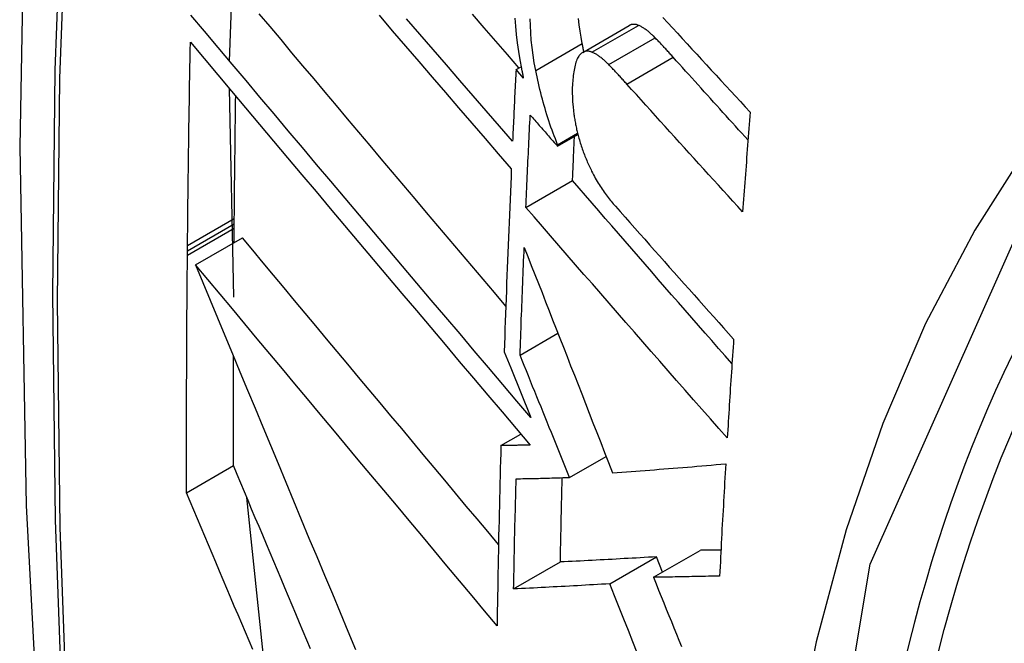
# Model space of a CAD drawing. Header units: inches. Extents: x 19 to 446, y 48 to 210.
# Tile 202 of 256: x 404.6036 to 404.7277, y 187.6009 to 187.6795. Entities that reach past the tile are written whole.
import ezdxf

# ---------------------------------------------------------------- set-up
doc = ezdxf.new("R2010")
doc.units = ezdxf.units.IN
doc.header["$MEASUREMENT"] = 0
doc.layers.add('Visible Edges(ANSI)', color=7, linetype='Continuous', lineweight=25)
doc.layers.add('Visible Tangent Edges(ANSI)', color=7, linetype='Continuous', lineweight=25)

msp = doc.modelspace()

# ---------------------------------------------------------------- linework, layer by layer
at = {"layer": 'Visible Edges(ANSI)'}
for p, q in [((404.63003, 187.67425), (404.63097, 187.70095)), ((404.67458, 187.67533), (404.68044, 187.67872)), ((404.66616, 187.67316), (404.6668, 187.67353)), ((404.66709, 187.6721), (404.66616, 187.67316)), ((404.63056, 187.64449), (404.63001, 187.67078)), ((404.67139, 187.66351), (404.67397, 187.665)), ((404.6714, 187.66369), (404.67393, 187.66515)), ((404.67139, 187.66351), (404.6714, 187.66369)), ((404.66741, 187.6558), (404.67329, 187.65919)), ((404.63062, 187.65375), (404.63063, 187.65441)), ((404.63062, 187.65319), (404.63062, 187.65375)), ((404.62575, 187.64855), (404.63165, 187.65196)), ((404.6306, 187.65136), (404.63062, 187.65319)), ((404.62473, 187.65035), (404.62473, 187.65101)), ((404.62472, 187.64978), (404.62473, 187.65035)), ((404.66667, 187.63719), (404.67144, 187.63994)), ((404.66468, 187.63761), (404.6655, 187.63557)), ((404.6655, 187.63557), (404.66804, 187.62931)), ((404.66425, 187.62578), (404.66677, 187.62724)), ((404.67292, 187.62177), (404.67753, 187.62443)), ((404.62462, 187.61985), (404.63052, 187.62326)), ((404.63452, 187.59708), (404.63221, 187.61923)), ((404.68349, 187.60919), (404.68938, 187.61258)), ((404.66586, 187.60772), (404.67176, 187.61112)), ((404.67798, 187.60837), (404.68387, 187.61177)), ((404.68464, 187.60985), (404.68387, 187.61177))]:
    msp.add_line(p, q, dxfattribs=at)
at = {"layer": 'Visible Edges(ANSI)', "flags": 128}
for points in [[(404.65761, 187.99558), (404.64476, 187.95752), (404.6337, 187.91834), (404.6244, 187.87811), (404.61684, 187.83689), (404.611, 187.79475), (404.60686, 187.75175), (404.60438, 187.70796), (404.60356, 187.66343), (404.60438, 187.61823), (404.6068, 187.57242), (404.61082, 187.52607), (404.61642, 187.47923), (404.62357, 187.43198), (404.63225, 187.38439), (404.64244, 187.33651), (404.65412, 187.28842)], [(404.66804, 187.62931), (404.66627, 187.6314), (404.66448, 187.6335), (404.66269, 187.63561), (404.6609, 187.63772), (404.6591, 187.63985), (404.65729, 187.64198), (404.65548, 187.64411), (404.65367, 187.64625), (404.65186, 187.64839), (404.65005, 187.65053), (404.64824, 187.65267), (404.64643, 187.65482), (404.64462, 187.65696), (404.64281, 187.65909), (404.64101, 187.66122), (404.63922, 187.66335), (404.63743, 187.66547), (404.63565, 187.66758), (404.63387, 187.66969), (404.63211, 187.67178), (404.63035, 187.67387), (404.62861, 187.67594), (404.62687, 187.67799), (404.62515, 187.68004)], [(404.66488, 187.64337), (404.66345, 187.64506), (404.66203, 187.64674), (404.6606, 187.64843), (404.65917, 187.65011), (404.65774, 187.6518), (404.65631, 187.65349), (404.65488, 187.65518), (404.65345, 187.65687), (404.65202, 187.65856), (404.6506, 187.66025), (404.64917, 187.66194), (404.64775, 187.66362), (404.64633, 187.6653), (404.64491, 187.66698), (404.6435, 187.66866), (404.6421, 187.67032), (404.64069, 187.67199), (404.63929, 187.67365), (404.6379, 187.6753), (404.63652, 187.67694), (404.63514, 187.67858), (404.63377, 187.68021)], [(404.64888, 187.68002), (404.65055, 187.67807), (404.65223, 187.67612), (404.6539, 187.67418), (404.65558, 187.67223), (404.65725, 187.67029), (404.65892, 187.66835), (404.66059, 187.66642), (404.66226, 187.66449), (404.66392, 187.66257), (404.66557, 187.66066)], [(404.66573, 187.66413), (404.66407, 187.66604), (404.6624, 187.66796), (404.66074, 187.66988), (404.65906, 187.67181), (404.65739, 187.67375), (404.65571, 187.67569), (404.65404, 187.67763), (404.65236, 187.67958)], [(404.66653, 187.67337), (404.66507, 187.67506), (404.66361, 187.67675), (404.66215, 187.67844), (404.66068, 187.68014)], [(404.66603, 187.67965), (404.6661, 187.67862), (404.6662, 187.67758), (404.66632, 187.67652), (404.66647, 187.67546), (404.66665, 187.67439), (404.66685, 187.67331)], [(404.66865, 187.67305), (404.66847, 187.67402), (404.66832, 187.67498), (404.6682, 187.67594), (404.66809, 187.67689), (404.66802, 187.67782), (404.66797, 187.67871), (404.66794, 187.67956)], [(404.67452, 187.67644), (404.67437, 187.67724), (404.67424, 187.67803), (404.67413, 187.67881), (404.67403, 187.67959)], [(404.68468, 187.67974), (404.68529, 187.67908), (404.6859, 187.67841), (404.68651, 187.67775), (404.68712, 187.67709), (404.68773, 187.67642), (404.68834, 187.67576), (404.68895, 187.6751), (404.68956, 187.67444), (404.69017, 187.67377), (404.69078, 187.67311), (404.6914, 187.67245), (404.69201, 187.67179), (404.69262, 187.67112), (404.69324, 187.67046), (404.69385, 187.6698), (404.69447, 187.66914), (404.69508, 187.66848), (404.6957, 187.66782)], [(404.68159, 187.67874), (404.68154, 187.67877), (404.68149, 187.67878), (404.68144, 187.6788), (404.68139, 187.67882), (404.68134, 187.67883), (404.68128, 187.67884), (404.68123, 187.67885), (404.68118, 187.67886), (404.68113, 187.67886), (404.68108, 187.67887), (404.68104, 187.67887), (404.68099, 187.67887), (404.68094, 187.67887), (404.68089, 187.67886), (404.68084, 187.67886), (404.6808, 187.67885), (404.68075, 187.67884), (404.6807, 187.67883), (404.68066, 187.67882), (404.68061, 187.6788), (404.68057, 187.67878), (404.68052, 187.67876), (404.68048, 187.67874), (404.68044, 187.67872)], [(404.68371, 187.67718), (404.68362, 187.67727), (404.68353, 187.67736), (404.68344, 187.67744), (404.68335, 187.67753), (404.68326, 187.67761), (404.68318, 187.67769), (404.68309, 187.67777), (404.683, 187.67785), (404.68291, 187.67792), (404.68282, 187.67799), (404.68273, 187.67806), (404.68264, 187.67813), (404.68256, 187.67819), (404.68247, 187.67826), (404.68238, 187.67832), (404.68229, 187.67838), (404.6822, 187.67843), (404.68212, 187.67848), (404.68203, 187.67853), (404.68194, 187.67858), (404.68185, 187.67863), (404.68177, 187.67867), (404.68168, 187.67871), (404.68159, 187.67874)], [(404.68599, 187.67473), (404.68589, 187.67483), (404.6858, 187.67494), (404.6857, 187.67504), (404.68561, 187.67515), (404.68551, 187.67525), (404.68542, 187.67536), (404.68532, 187.67546), (404.68523, 187.67556), (404.68513, 187.67567), (404.68504, 187.67577), (404.68494, 187.67587), (404.68485, 187.67597), (404.68475, 187.67608), (404.68466, 187.67618), (404.68456, 187.67628), (404.68447, 187.67638), (404.68437, 187.67648), (404.68428, 187.67658), (404.68418, 187.67668), (404.68409, 187.67678), (404.68399, 187.67688), (404.6839, 187.67698), (404.6838, 187.67708), (404.68371, 187.67718)], [(404.62473, 187.65101), (404.62474, 187.65207), (404.62475, 187.65314), (404.62476, 187.65421), (404.62478, 187.65527), (404.62479, 187.65634), (404.6248, 187.6574), (404.62481, 187.65847), (404.62483, 187.65954), (404.62484, 187.66061), (404.62485, 187.66167), (404.62487, 187.66274), (404.62488, 187.66381), (404.6249, 187.66487), (404.62491, 187.66594), (404.62493, 187.66701), (404.62494, 187.66808), (404.62496, 187.66914), (404.62498, 187.67021), (404.62499, 187.67128), (404.62501, 187.67235), (404.62503, 187.67342), (404.62505, 187.67449), (404.62507, 187.67555), (404.62509, 187.67662)], [(404.62509, 187.67662), (404.62681, 187.67458), (404.62854, 187.67252), (404.63028, 187.67045), (404.63204, 187.66836), (404.6338, 187.66627), (404.63558, 187.66416), (404.63736, 187.66205), (404.63915, 187.65992), (404.64094, 187.6578), (404.64274, 187.65566), (404.64454, 187.65352), (404.64635, 187.65138), (404.64816, 187.64924), (404.64997, 187.64709), (404.65178, 187.64495), (404.65359, 187.6428), (404.6554, 187.64066), (404.65721, 187.63853), (404.65901, 187.63639), (404.66081, 187.63427), (404.66261, 187.63215), (404.6644, 187.63004), (404.66618, 187.62794), (404.66795, 187.62585)], [(404.67473, 187.67542), (404.67472, 187.67546), (404.67471, 187.6755), (404.6747, 187.67555), (404.67469, 187.67559), (404.67468, 187.67563), (404.67467, 187.67567), (404.67466, 187.67571), (404.67465, 187.67576), (404.67465, 187.6758), (404.67464, 187.67584), (404.67463, 187.67588), (404.67462, 187.67593), (404.67461, 187.67597), (404.6746, 187.67601), (404.67459, 187.67605), (404.67458, 187.6761), (404.67458, 187.67614), (404.67457, 187.67618), (404.67456, 187.67622), (404.67455, 187.67627), (404.67454, 187.67631), (404.67453, 187.67635), (404.67453, 187.67639), (404.67452, 187.67644)], [(404.67409, 187.67488), (404.674, 187.67475), (404.67392, 187.67461), (404.67385, 187.67445), (404.67378, 187.67428), (404.67372, 187.6741), (404.67366, 187.67391), (404.67361, 187.67372), (404.67356, 187.67351), (404.67352, 187.6733), (404.67348, 187.67309), (404.67344, 187.67287), (404.67341, 187.67264), (404.67338, 187.67241), (404.67335, 187.67218), (404.67333, 187.67194), (404.67331, 187.6717), (404.67329, 187.67145), (404.67327, 187.6712), (404.67326, 187.67092), (404.67325, 187.6706), (404.67325, 187.6702), (404.67327, 187.66972), (404.6733, 187.66915), (404.67336, 187.66845)], [(404.67574, 187.67536), (404.67566, 187.67539), (404.67558, 187.67542), (404.6755, 187.67544), (404.67542, 187.67546), (404.67534, 187.67547), (404.67527, 187.67548), (404.67519, 187.67549), (404.67512, 187.67549), (404.67505, 187.67548), (404.67497, 187.67547), (404.6749, 187.67546), (404.67483, 187.67544), (404.67476, 187.67542), (404.67469, 187.67539), (404.67463, 187.67536), (404.67456, 187.67532), (404.6745, 187.67528), (404.67443, 187.67524), (404.67437, 187.67519), (404.67431, 187.67513), (404.67426, 187.67508), (404.6742, 187.67501), (404.67414, 187.67495), (404.67409, 187.67488)], [(404.67785, 187.67379), (404.67776, 187.67389), (404.67767, 187.67397), (404.67758, 187.67406), (404.6775, 187.67415), (404.67741, 187.67423), (404.67732, 187.67431), (404.67723, 187.67439), (404.67714, 187.67446), (404.67705, 187.67454), (404.67696, 187.67461), (404.67688, 187.67468), (404.67679, 187.67475), (404.6767, 187.67481), (404.67661, 187.67488), (404.67652, 187.67494), (404.67643, 187.67499), (404.67635, 187.67505), (404.67626, 187.6751), (404.67617, 187.67515), (404.67608, 187.6752), (404.676, 187.67524), (404.67591, 187.67529), (404.67582, 187.67533), (404.67574, 187.67536)], [(404.69542, 187.66429), (404.69503, 187.66472), (404.69463, 187.66516), (404.69424, 187.66559), (404.69384, 187.66603), (404.69345, 187.66646), (404.69305, 187.6669), (404.69266, 187.66733), (404.69226, 187.66777), (404.69187, 187.66821), (404.69148, 187.66864), (404.69108, 187.66908), (404.69069, 187.66951), (404.6903, 187.66995), (404.6899, 187.67038), (404.68951, 187.67082), (404.68912, 187.67125), (404.68873, 187.67169), (404.68833, 187.67212), (404.68794, 187.67256), (404.68755, 187.67299), (404.68716, 187.67343), (404.68677, 187.67386), (404.68638, 187.67429), (404.68599, 187.67473)], [(404.66616, 187.67316), (404.66614, 187.67279), (404.66612, 187.67241), (404.6661, 187.67203), (404.66609, 187.67166), (404.66607, 187.67128), (404.66605, 187.6709), (404.66603, 187.67053), (404.66601, 187.67015), (404.66599, 187.66977), (404.66598, 187.6694), (404.66596, 187.66902), (404.66594, 187.66864), (404.66592, 187.66827), (404.6659, 187.66789), (404.66589, 187.66751), (404.66587, 187.66714), (404.66585, 187.66676), (404.66583, 187.66638), (404.66582, 187.66601), (404.6658, 187.66563), (404.66578, 187.66526), (404.66576, 187.66488), (404.66575, 187.6645), (404.66573, 187.66413)], [(404.66685, 187.67331), (404.66685, 187.67326), (404.66686, 187.67321), (404.66687, 187.67316), (404.66688, 187.67311), (404.66689, 187.67306), (404.66691, 187.67301), (404.66692, 187.67296), (404.66693, 187.67291), (404.66694, 187.67286), (404.66695, 187.6728), (404.66696, 187.67275), (404.66697, 187.6727), (404.66698, 187.67265), (404.66699, 187.6726), (404.667, 187.67255), (404.66701, 187.6725), (404.66702, 187.67245), (404.66703, 187.6724), (404.66704, 187.67235), (404.66705, 187.6723), (404.66706, 187.67225), (404.66707, 187.6722), (404.66708, 187.67215), (404.66709, 187.6721)], [(404.68013, 187.67135), (404.68004, 187.67145), (404.67994, 187.67156), (404.67985, 187.67166), (404.67975, 187.67177), (404.67966, 187.67187), (404.67956, 187.67198), (404.67947, 187.67208), (404.67937, 187.67218), (404.67928, 187.67229), (404.67918, 187.67239), (404.67909, 187.67249), (404.67899, 187.67259), (404.6789, 187.67269), (404.6788, 187.6728), (404.67871, 187.6729), (404.67861, 187.673), (404.67852, 187.6731), (404.67842, 187.6732), (404.67833, 187.6733), (404.67823, 187.6734), (404.67814, 187.6735), (404.67804, 187.6736), (404.67795, 187.6737), (404.67785, 187.67379)], [(404.6714, 187.66369), (404.67126, 187.66406), (404.67112, 187.66443), (404.67098, 187.6648), (404.67084, 187.66517), (404.67071, 187.66555), (404.67057, 187.66593), (404.67044, 187.66631), (404.67031, 187.6667), (404.67019, 187.66709), (404.67006, 187.66748), (404.66994, 187.66787), (404.66983, 187.66826), (404.66971, 187.66865), (404.6696, 187.66905), (404.66949, 187.66944), (404.66938, 187.66984), (404.66928, 187.67024), (404.66918, 187.67064), (404.66908, 187.67104), (404.66899, 187.67144), (404.6689, 187.67184), (404.66881, 187.67224), (404.66873, 187.67264), (404.66865, 187.67305)], [(404.69474, 187.65526), (404.69413, 187.65593), (404.69351, 187.6566), (404.6929, 187.65727), (404.69229, 187.65793), (404.69168, 187.6586), (404.69106, 187.65927), (404.69045, 187.65995), (404.68984, 187.66062), (404.68923, 187.66129), (404.68862, 187.66196), (404.68801, 187.66263), (404.6874, 187.6633), (404.68679, 187.66397), (404.68619, 187.66464), (404.68558, 187.66531), (404.68497, 187.66598), (404.68436, 187.66666), (404.68376, 187.66733), (404.68315, 187.668), (404.68255, 187.66867), (404.68194, 187.66934), (404.68134, 187.67001), (404.68073, 187.67068), (404.68013, 187.67135)], [(404.63063, 187.65441), (404.63064, 187.65506), (404.63064, 187.6557), (404.63065, 187.65634), (404.63065, 187.65698), (404.63066, 187.65762), (404.63067, 187.65826), (404.63067, 187.6589), (404.63068, 187.65954), (404.63069, 187.66019), (404.6307, 187.66083), (404.6307, 187.66147), (404.63071, 187.66211), (404.63072, 187.66275), (404.63073, 187.6634), (404.63074, 187.66404), (404.63074, 187.66468), (404.63075, 187.66532), (404.63076, 187.66596), (404.63077, 187.66661), (404.63078, 187.66725), (404.63079, 187.66789), (404.6308, 187.66853), (404.6308, 187.66917), (404.63081, 187.66982)], [(404.67336, 187.66845), (404.67337, 187.6683), (404.67339, 187.66815), (404.6734, 187.66799), (404.67342, 187.66784), (404.67344, 187.66768), (404.67346, 187.66753), (404.67348, 187.66737), (404.67351, 187.66722), (404.67353, 187.66706), (404.67356, 187.6669), (404.67359, 187.66675), (404.67362, 187.66659), (404.67365, 187.66643), (404.67368, 187.66627), (404.67371, 187.66612), (404.67374, 187.66596), (404.67378, 187.6658), (404.67381, 187.66564), (404.67385, 187.66549), (404.67389, 187.66533), (404.67393, 187.66517), (404.67396, 187.66502), (404.674, 187.66486), (404.67405, 187.6647)], [(404.66741, 187.6558), (404.66743, 187.65628), (404.66745, 187.65677), (404.66747, 187.65725), (404.6675, 187.65774), (404.66752, 187.65822), (404.66754, 187.65871), (404.66756, 187.65919), (404.66758, 187.65968), (404.66761, 187.66016), (404.66763, 187.66065), (404.66765, 187.66113), (404.66767, 187.66162), (404.6677, 187.6621), (404.66772, 187.66259), (404.66774, 187.66307), (404.66776, 187.66356), (404.66779, 187.66405), (404.66781, 187.66453), (404.66783, 187.66502), (404.66786, 187.6655), (404.66788, 187.66599), (404.6679, 187.66647), (404.66793, 187.66696), (404.66795, 187.66744)], [(404.66795, 187.66744), (404.66809, 187.66728), (404.66824, 187.66712), (404.66838, 187.66695), (404.66852, 187.66679), (404.66867, 187.66663), (404.66881, 187.66646), (404.66895, 187.6663), (404.6691, 187.66613), (404.66924, 187.66597), (404.66938, 187.66581), (404.66953, 187.66564), (404.66967, 187.66548), (404.66982, 187.66531), (404.66996, 187.66515), (404.6701, 187.66499), (404.67025, 187.66482), (404.67039, 187.66466), (404.67053, 187.6645), (404.67068, 187.66433), (404.67082, 187.66417), (404.67096, 187.664), (404.67111, 187.66384), (404.67125, 187.66368), (404.67139, 187.66351)], [(404.6957, 187.66782), (404.69566, 187.6673), (404.69562, 187.66677), (404.69558, 187.66625), (404.69553, 187.66573), (404.69549, 187.6652), (404.69545, 187.66468), (404.69541, 187.66416), (404.69537, 187.66363), (404.69533, 187.66311), (404.69529, 187.66258), (404.69525, 187.66206), (404.69521, 187.66154), (404.69517, 187.66101), (404.69513, 187.66049), (404.69509, 187.65997), (404.69505, 187.65944), (404.69501, 187.65892), (404.69497, 187.6584), (404.69493, 187.65787), (404.69489, 187.65735), (404.69486, 187.65683), (404.69482, 187.6563), (404.69478, 187.65578), (404.69474, 187.65526)], [(404.67329, 187.65919), (404.6733, 187.65942), (404.67331, 187.65966), (404.67332, 187.65989), (404.67333, 187.66012), (404.67334, 187.66035), (404.67335, 187.66058), (404.67336, 187.66081), (404.67337, 187.66104), (404.67338, 187.66128), (404.67339, 187.66151), (404.6734, 187.66174), (404.67341, 187.66197), (404.67342, 187.6622), (404.67343, 187.66243), (404.67344, 187.66266), (404.67345, 187.6629), (404.67346, 187.66313), (404.67347, 187.66336), (404.67348, 187.66359), (404.67349, 187.66382), (404.6735, 187.66405), (404.67351, 187.66428), (404.67352, 187.66452), (404.67353, 187.66475)], [(404.67405, 187.6647), (404.6741, 187.66451), (404.67415, 187.66432), (404.67421, 187.66412), (404.67427, 187.66393), (404.67433, 187.66374), (404.67439, 187.66355), (404.67445, 187.66336), (404.67452, 187.66318), (404.67458, 187.66299), (404.67465, 187.66281), (404.67472, 187.66262), (404.67479, 187.66244), (404.67486, 187.66226), (404.67493, 187.66208), (404.67501, 187.66191), (404.67508, 187.66173), (404.67515, 187.66156), (404.67523, 187.66138), (404.67531, 187.66121), (404.67538, 187.66104), (404.67546, 187.66087), (404.67554, 187.6607), (404.67562, 187.66054), (404.6757, 187.66037)], [(404.66557, 187.66066), (404.66553, 187.6597), (404.66549, 187.65873), (404.66545, 187.65777), (404.66541, 187.65681), (404.66537, 187.65585), (404.66533, 187.65488), (404.66529, 187.65392), (404.66525, 187.65296), (404.66521, 187.652), (404.66517, 187.65104), (404.66513, 187.65008), (404.66509, 187.64912), (404.66506, 187.64816), (404.66502, 187.6472), (404.66498, 187.64624), (404.66495, 187.64528), (404.66491, 187.64432), (404.66488, 187.64336), (404.66484, 187.6424), (404.66481, 187.64144), (404.66477, 187.64048), (404.66474, 187.63952), (404.66471, 187.63856), (404.66468, 187.63761)], [(404.6757, 187.66037), (404.67581, 187.66015), (404.67593, 187.65992), (404.67604, 187.65971), (404.67616, 187.65949), (404.67628, 187.65928), (404.6764, 187.65907), (404.67652, 187.65887), (404.67665, 187.65867), (404.67677, 187.65848), (404.6769, 187.65829), (404.67702, 187.6581), (404.67715, 187.65792), (404.67727, 187.65774), (404.6774, 187.65757), (404.67752, 187.6574), (404.67765, 187.65723), (404.67778, 187.65706), (404.67791, 187.65689), (404.67804, 187.65673), (404.67817, 187.65657), (404.6783, 187.65642), (404.67843, 187.65627), (404.67856, 187.65612), (404.67869, 187.65597)], [(404.6934, 187.63612), (404.69255, 187.63708), (404.69171, 187.63804), (404.69086, 187.63901), (404.69002, 187.63997), (404.68917, 187.64094), (404.68833, 187.6419), (404.68748, 187.64287), (404.68664, 187.64383), (404.68579, 187.6448), (404.68495, 187.64576), (404.68411, 187.64673), (404.68327, 187.64769), (404.68243, 187.64866), (404.68159, 187.64962), (404.68075, 187.65058), (404.67992, 187.65154), (404.67908, 187.65251), (404.67825, 187.65347), (404.67742, 187.65442), (404.67659, 187.65538), (404.67576, 187.65634), (404.67493, 187.65729), (404.67411, 187.65824), (404.67329, 187.65919)], [(404.69281, 187.62675), (404.69174, 187.62795), (404.69068, 187.62915), (404.68961, 187.63036), (404.68855, 187.63157), (404.68748, 187.63278), (404.68641, 187.634), (404.68535, 187.63521), (404.68428, 187.63643), (404.68322, 187.63764), (404.68215, 187.63886), (404.68109, 187.64007), (404.68002, 187.64129), (404.67896, 187.64251), (404.6779, 187.64372), (404.67684, 187.64494), (404.67579, 187.64615), (404.67473, 187.64736), (404.67368, 187.64857), (404.67263, 187.64978), (404.67158, 187.65099), (404.67053, 187.6522), (404.66949, 187.6534), (404.66845, 187.6546), (404.66741, 187.6558)], [(404.67869, 187.65597), (404.6793, 187.65527), (404.67992, 187.65457), (404.68053, 187.65388), (404.68115, 187.65318), (404.68177, 187.65248), (404.68239, 187.65178), (404.68301, 187.65108), (404.68363, 187.65039), (404.68425, 187.64969), (404.68487, 187.64899), (404.68549, 187.64829), (404.68611, 187.64759), (404.68674, 187.64689), (404.68736, 187.64619), (404.68798, 187.64549), (404.68861, 187.64479), (404.68923, 187.6441), (404.68985, 187.6434), (404.69048, 187.6427), (404.6911, 187.642), (404.69173, 187.6413), (404.69235, 187.64061), (404.69298, 187.63991), (404.6936, 187.63921)], [(404.66395, 187.61332), (404.6626, 187.61494), (404.66125, 187.61655), (404.65989, 187.61817), (404.65854, 187.61979), (404.65718, 187.62142), (404.65582, 187.62304), (404.65446, 187.62467), (404.6531, 187.6263), (404.65174, 187.62792), (404.65038, 187.62955), (404.64902, 187.63117), (404.64766, 187.6328), (404.64631, 187.63442), (404.64495, 187.63604), (404.6436, 187.63765), (404.64226, 187.63926), (404.64091, 187.64087), (404.63957, 187.64247), (404.63824, 187.64407), (404.63691, 187.64566), (404.63558, 187.64725), (404.63427, 187.64882), (404.63295, 187.6504), (404.63165, 187.65196)], [(404.66667, 187.63719), (404.66669, 187.63775), (404.66671, 187.63832), (404.66673, 187.63888), (404.66675, 187.63945), (404.66677, 187.64001), (404.66679, 187.64058), (404.66681, 187.64114), (404.66683, 187.64171), (404.66685, 187.64227), (404.66688, 187.64284), (404.6669, 187.6434), (404.66692, 187.64397), (404.66694, 187.64454), (404.66696, 187.6451), (404.66699, 187.64567), (404.66701, 187.64623), (404.66703, 187.6468), (404.66705, 187.64737), (404.66708, 187.64793), (404.6671, 187.6485), (404.66712, 187.64906), (404.66715, 187.64963), (404.66717, 187.6502), (404.66719, 187.65076)], [(404.66719, 187.65076), (404.66764, 187.64962), (404.66809, 187.64848), (404.66854, 187.64734), (404.66899, 187.6462), (404.66944, 187.64506), (404.66988, 187.64392), (404.67033, 187.64277), (404.67078, 187.64163), (404.67123, 187.64048), (404.67169, 187.63933), (404.67214, 187.63817), (404.6726, 187.63701), (404.67305, 187.63584), (404.67352, 187.63467), (404.67398, 187.63348), (404.67445, 187.63229), (404.67492, 187.63109), (404.67539, 187.62988), (404.67587, 187.62866), (404.67636, 187.62743), (404.67685, 187.62618), (404.67734, 187.62492), (404.67784, 187.62365), (404.67834, 187.62236)], [(404.62462, 187.61985), (404.62462, 187.62109), (404.62461, 187.62234), (404.62461, 187.62358), (404.62461, 187.62483), (404.62461, 187.62607), (404.62461, 187.62732), (404.62461, 187.62856), (404.62462, 187.62981), (404.62462, 187.63106), (404.62462, 187.6323), (404.62462, 187.63355), (404.62463, 187.6348), (404.62463, 187.63604), (404.62464, 187.63729), (404.62464, 187.63854), (404.62465, 187.63979), (404.62466, 187.64104), (404.62466, 187.64229), (404.62467, 187.64353), (404.62468, 187.64478), (404.62469, 187.64603), (404.6247, 187.64728), (404.62471, 187.64853), (404.62472, 187.64978)], [(404.62575, 187.64855), (404.62666, 187.64635), (404.62758, 187.64413), (404.62851, 187.64189), (404.62945, 187.63964), (404.63039, 187.63737), (404.63134, 187.63509), (404.63229, 187.63279), (404.63325, 187.63049), (404.63421, 187.62817), (404.63518, 187.62585), (404.63615, 187.62351), (404.63712, 187.62118), (404.6381, 187.61883), (404.63908, 187.61649), (404.64005, 187.61414), (404.64103, 187.61179), (404.64202, 187.60944), (404.643, 187.6071), (404.64398, 187.60475), (404.64496, 187.60241), (404.64593, 187.60008)], [(404.66377, 187.60309), (404.6622, 187.60497), (404.66062, 187.60685), (404.65904, 187.60874), (404.65745, 187.61064), (404.65586, 187.61254), (404.65427, 187.61445), (404.65267, 187.61636), (404.65107, 187.61827), (404.64947, 187.62018), (404.64787, 187.6221), (404.64626, 187.62401), (404.64466, 187.62593), (404.64306, 187.62784), (404.64146, 187.62975), (404.63987, 187.63166), (404.63828, 187.63357), (404.63669, 187.63547), (404.63511, 187.63736), (404.63353, 187.63925), (404.63196, 187.64113), (404.63039, 187.643), (404.62884, 187.64486), (404.62729, 187.64671), (404.62575, 187.64855)], [(404.6936, 187.63921), (404.69357, 187.63869), (404.69353, 187.63817), (404.6935, 187.63765), (404.69347, 187.63713), (404.69343, 187.63661), (404.6934, 187.63609), (404.69336, 187.63557), (404.69333, 187.63505), (404.69329, 187.63453), (404.69326, 187.63401), (404.69323, 187.6335), (404.69319, 187.63298), (404.69316, 187.63246), (404.69313, 187.63194), (404.6931, 187.63142), (404.69306, 187.6309), (404.69303, 187.63038), (404.693, 187.62986), (404.69297, 187.62934), (404.69293, 187.62882), (404.6929, 187.6283), (404.69287, 187.62778), (404.69284, 187.62726), (404.69281, 187.62675)], [(404.67292, 187.62177), (404.67267, 187.62239), (404.67241, 187.62301), (404.67216, 187.62364), (404.67191, 187.62427), (404.67165, 187.6249), (404.6714, 187.62553), (404.67114, 187.62616), (404.67088, 187.6268), (404.67062, 187.62744), (404.67036, 187.62808), (404.6701, 187.62872), (404.66984, 187.62936), (404.66958, 187.63001), (404.66932, 187.63065), (404.66905, 187.6313), (404.66879, 187.63195), (404.66853, 187.6326), (404.66826, 187.63325), (404.668, 187.63391), (404.66773, 187.63456), (404.66747, 187.63522), (404.6672, 187.63587), (404.66694, 187.63653), (404.66667, 187.63719)], [(404.63052, 187.62326), (404.63052, 187.62383), (404.63051, 187.6244), (404.63051, 187.62498), (404.63051, 187.62555), (404.63051, 187.62613), (404.63051, 187.6267), (404.63051, 187.62727), (404.63051, 187.62785), (404.63051, 187.62842), (404.63051, 187.629), (404.63051, 187.62957), (404.63051, 187.63015), (404.63051, 187.63072), (404.63051, 187.6313), (404.63051, 187.63187), (404.63051, 187.63244), (404.63051, 187.63302), (404.63052, 187.63359), (404.63052, 187.63417), (404.63052, 187.63474), (404.63052, 187.63532), (404.63052, 187.63589), (404.63052, 187.63647), (404.63052, 187.63704)], [(404.66425, 187.62578), (404.66423, 187.62483), (404.6642, 187.62388), (404.66418, 187.62294), (404.66415, 187.62199), (404.66413, 187.62104), (404.6641, 187.62009), (404.66408, 187.61915), (404.66406, 187.6182), (404.66404, 187.61725), (404.66402, 187.61631), (404.664, 187.61536), (404.66397, 187.61441), (404.66396, 187.61347), (404.66394, 187.61252), (404.66392, 187.61158), (404.6639, 187.61064), (404.66388, 187.60969), (404.66386, 187.60875), (404.66385, 187.6078), (404.66383, 187.60686), (404.66382, 187.60592), (404.6638, 187.60497), (404.66379, 187.60403), (404.66377, 187.60309)], [(404.66795, 187.62585), (404.6678, 187.62584), (404.66764, 187.62584), (404.66749, 187.62584), (404.66733, 187.62584), (404.66718, 187.62583), (404.66702, 187.62583), (404.66687, 187.62583), (404.66671, 187.62582), (404.66656, 187.62582), (404.66641, 187.62582), (404.66625, 187.62581), (404.6661, 187.62581), (404.66594, 187.62581), (404.66579, 187.62581), (404.66564, 187.6258), (404.66548, 187.6258), (404.66533, 187.6258), (404.66517, 187.6258), (404.66502, 187.62579), (404.66487, 187.62579), (404.66471, 187.62579), (404.66456, 187.62579), (404.6644, 187.62578), (404.66425, 187.62578)], [(404.67834, 187.62236), (404.67892, 187.6224), (404.6795, 187.62245), (404.68009, 187.62249), (404.68067, 187.62253), (404.68126, 187.62257), (404.68184, 187.62262), (404.68243, 187.62266), (404.68302, 187.62271), (404.68361, 187.62275), (404.6842, 187.6228), (404.6848, 187.62284), (404.68539, 187.62289), (404.68598, 187.62294), (404.68658, 187.62298), (404.68718, 187.62303), (404.68778, 187.62308), (404.68838, 187.62313), (404.68898, 187.62318), (404.68958, 187.62323), (404.69019, 187.62329), (404.69079, 187.62334), (404.6914, 187.62339), (404.692, 187.62344), (404.69261, 187.6235)], [(404.69261, 187.6235), (404.69258, 187.62291), (404.69254, 187.62232), (404.69251, 187.62173), (404.69247, 187.62114), (404.69244, 187.62055), (404.69241, 187.61996), (404.69237, 187.61937), (404.69234, 187.61878), (404.69231, 187.61819), (404.69227, 187.6176), (404.69224, 187.61701), (404.69221, 187.61642), (404.69218, 187.61583), (404.69214, 187.61524), (404.69211, 187.61465), (404.69208, 187.61406), (404.69205, 187.61347), (404.69202, 187.61288), (404.69199, 187.6123), (404.69196, 187.61171), (404.69193, 187.61112), (404.6919, 187.61053), (404.69187, 187.60994), (404.69184, 187.60935)], [(404.64026, 187.60017), (404.63979, 187.60127), (404.63933, 187.60237), (404.63886, 187.60347), (404.63839, 187.60458), (404.63793, 187.60568), (404.63746, 187.60678), (404.637, 187.60788), (404.63653, 187.60898), (404.63607, 187.61008), (404.6356, 187.61118), (404.63514, 187.61228), (404.63467, 187.61338), (404.63421, 187.61448), (404.63375, 187.61558), (404.63328, 187.61668), (404.63282, 187.61778), (404.63236, 187.61888), (404.6319, 187.61997), (404.63144, 187.62107), (404.63098, 187.62216), (404.63052, 187.62326)], [(404.66586, 187.60772), (404.66587, 187.60829), (404.66588, 187.60887), (404.66589, 187.60945), (404.66591, 187.61003), (404.66592, 187.6106), (404.66593, 187.61118), (404.66594, 187.61176), (404.66596, 187.61234), (404.66597, 187.61292), (404.66598, 187.6135), (404.66599, 187.61407), (404.66601, 187.61465), (404.66602, 187.61523), (404.66603, 187.61581), (404.66605, 187.61639), (404.66606, 187.61697), (404.66608, 187.61755), (404.66609, 187.61813), (404.66611, 187.6187), (404.66612, 187.61928), (404.66614, 187.61986), (404.66615, 187.62044), (404.66617, 187.62102), (404.66618, 187.6216)], [(404.66618, 187.6216), (404.66646, 187.62161), (404.66674, 187.62161), (404.66702, 187.62162), (404.6673, 187.62163), (404.66758, 187.62163), (404.66786, 187.62164), (404.66814, 187.62164), (404.66842, 187.62165), (404.6687, 187.62166), (404.66898, 187.62166), (404.66926, 187.62167), (404.66954, 187.62168), (404.66982, 187.62169), (404.6701, 187.62169), (404.67038, 187.6217), (404.67066, 187.62171), (404.67094, 187.62171), (404.67122, 187.62172), (404.67151, 187.62173), (404.67179, 187.62174), (404.67207, 187.62175), (404.67235, 187.62175), (404.67264, 187.62176), (404.67292, 187.62177)], [(404.67176, 187.61112), (404.67176, 187.61156), (404.67177, 187.612), (404.67178, 187.61244), (404.67179, 187.61289), (404.6718, 187.61333), (404.67181, 187.61377), (404.67182, 187.61421), (404.67183, 187.61466), (404.67184, 187.6151), (404.67184, 187.61554), (404.67185, 187.61598), (404.67186, 187.61643), (404.67187, 187.61687), (404.67188, 187.61731), (404.67189, 187.61775), (404.6719, 187.6182), (404.67191, 187.61864), (404.67192, 187.61908), (404.67193, 187.61953), (404.67195, 187.61997), (404.67196, 187.62041), (404.67197, 187.62086), (404.67198, 187.6213), (404.67199, 187.62174)], [(404.63296, 187.60007), (404.6325, 187.60117), (404.63203, 187.60227), (404.63156, 187.60337), (404.6311, 187.60447), (404.63063, 187.60557), (404.63017, 187.60668), (404.6297, 187.60778), (404.62924, 187.60888), (404.62878, 187.60998), (404.62831, 187.61108), (404.62785, 187.61218), (404.62739, 187.61327), (404.62692, 187.61437), (404.62646, 187.61547), (404.626, 187.61657), (404.62554, 187.61766), (404.62508, 187.61876), (404.62462, 187.61985)], [(404.692, 187.61262), (404.69189, 187.61262), (404.69178, 187.61262), (404.69168, 187.61262), (404.69157, 187.61262), (404.69146, 187.61262), (404.69135, 187.61261), (404.69124, 187.61261), (404.69113, 187.61261), (404.69102, 187.61261), (404.69091, 187.61261), (404.6908, 187.6126), (404.69069, 187.6126), (404.69058, 187.6126), (404.69047, 187.6126), (404.69036, 187.6126), (404.69025, 187.6126), (404.69014, 187.6126), (404.69003, 187.61259), (404.68992, 187.61259), (404.68981, 187.61259), (404.68971, 187.61259), (404.6896, 187.61259), (404.68949, 187.61259), (404.68938, 187.61258)], [(404.68387, 187.61177), (404.68336, 187.61174), (404.68285, 187.61171), (404.68234, 187.61168), (404.68183, 187.61165), (404.68132, 187.61162), (404.68081, 187.61159), (404.6803, 187.61156), (404.67979, 187.61154), (404.67929, 187.61151), (404.67878, 187.61148), (404.67827, 187.61145), (404.67777, 187.61143), (404.67726, 187.6114), (404.67676, 187.61137), (404.67625, 187.61134), (404.67575, 187.61132), (404.67525, 187.61129), (404.67475, 187.61127), (404.67425, 187.61124), (404.67375, 187.61122), (404.67325, 187.61119), (404.67275, 187.61117), (404.67225, 187.61114), (404.67176, 187.61112)], [(404.69184, 187.60935), (404.69148, 187.60934), (404.69113, 187.60933), (404.69078, 187.60933), (404.69043, 187.60932), (404.69008, 187.60931), (404.68973, 187.6093), (404.68938, 187.60929), (404.68903, 187.60929), (404.68868, 187.60928), (404.68833, 187.60927), (404.68798, 187.60926), (404.68764, 187.60926), (404.68729, 187.60925), (404.68694, 187.60924), (404.6866, 187.60924), (404.68625, 187.60923), (404.6859, 187.60922), (404.68556, 187.60922), (404.68521, 187.60921), (404.68487, 187.60921), (404.68452, 187.6092), (404.68418, 187.6092), (404.68384, 187.60919), (404.68349, 187.60919)], [(404.68349, 187.60919), (404.68382, 187.60838), (404.68415, 187.60758), (404.68447, 187.60678), (404.68479, 187.60598), (404.68511, 187.60518), (404.68544, 187.60439), (404.68576, 187.6036), (404.68607, 187.60281), (404.68639, 187.60203), (404.68671, 187.60125), (404.68702, 187.60047)], [(404.67798, 187.60837), (404.67747, 187.60834), (404.67696, 187.60831), (404.67645, 187.60828), (404.67594, 187.60825), (404.67543, 187.60822), (404.67492, 187.60819), (404.67441, 187.60816), (404.6739, 187.60813), (404.67339, 187.60811), (404.67289, 187.60808), (404.67238, 187.60805), (404.67187, 187.60802), (404.67137, 187.608), (404.67086, 187.60797), (404.67036, 187.60794), (404.66986, 187.60792), (404.66935, 187.60789), (404.66885, 187.60786), (404.66835, 187.60784), (404.66785, 187.60781), (404.66735, 187.60779), (404.66685, 187.60776), (404.66636, 187.60774), (404.66586, 187.60772)], [(404.68146, 187.59968), (404.6809, 187.60107), (404.68034, 187.60249), (404.67976, 187.60392), (404.67918, 187.60538), (404.67859, 187.60687), (404.67798, 187.60837)]]:
    msp.add_lwpolyline(points, dxfattribs=at)
at = {"layer": 'Visible Edges(ANSI)'}
msp.add_ellipse((404.9507, 187.39291), major_axis=(-0.15994, 0.27703), ratio=0.57735, dxfattribs=at)
at = {"layer": 'Visible Tangent Edges(ANSI)'}
for p, q in [((404.67574, 187.67536), (404.68159, 187.67874)), ((404.67785, 187.67379), (404.68371, 187.67718)), ((404.66865, 187.67305), (404.67452, 187.67644)), ((404.68013, 187.67135), (404.68599, 187.67473)), ((404.62473, 187.65101), (404.63063, 187.65441)), ((404.62473, 187.65035), (404.63062, 187.65375)), ((404.62472, 187.64978), (404.63062, 187.65319))]:
    msp.add_line(p, q, dxfattribs=at)
at = {"layer": 'Visible Tangent Edges(ANSI)', "flags": 128}
for points in [[(404.65674, 187.95184), (404.64897, 187.9294), (404.64185, 187.9063), (404.63538, 187.88256), (404.62957, 187.8582), (404.62444, 187.83327), (404.61998, 187.80777), (404.61621, 187.78175), (404.61312, 187.75524), (404.61073, 187.72827), (404.60903, 187.70088), (404.60801, 187.6731), (404.60769, 187.64493), (404.60804, 187.61638), (404.60909, 187.58745), (404.61082, 187.55815), (404.61323, 187.52854), (404.61632, 187.49863), (404.62009, 187.46847), (404.62453, 187.43806), (404.62965, 187.40741), (404.63543, 187.37655), (404.64188, 187.34552)], [(404.64263, 187.34514), (404.63617, 187.37611), (404.63037, 187.4069), (404.62524, 187.43749), (404.62078, 187.46785), (404.61699, 187.49796), (404.61389, 187.52781), (404.61146, 187.55737), (404.60973, 187.5866), (404.60868, 187.61547), (404.60832, 187.64395), (404.60864, 187.67205), (404.60966, 187.69975), (404.61138, 187.72705), (404.61378, 187.75393), (404.61688, 187.78034), (404.62067, 187.80625), (404.62514, 187.83163), (404.63029, 187.85644), (404.63612, 187.88067), (404.6426, 187.90428), (404.64974, 187.92725), (404.65752, 187.94956)], [(404.7413, 187.35571), (404.71717, 187.42478), (404.70372, 187.49237), (404.70157, 187.55544), (404.71082, 187.61086), (404.73111, 187.65632), (404.76137, 187.68953), (404.80032, 187.70899), (404.84629, 187.71397), (404.89695, 187.7042), (404.95007, 187.68015)], [(404.75599, 187.69065), (404.74696, 187.68267), (404.7386, 187.6737), (404.73094, 187.66378), (404.72401, 187.65293), (404.71782, 187.64119), (404.71241, 187.62859), (404.70781, 187.61518), (404.70403, 187.60104), (404.70108, 187.5862), (404.69897, 187.5707), (404.69769, 187.55459), (404.69727, 187.53791), (404.6977, 187.52069), (404.69898, 187.50305), (404.70111, 187.48505), (404.70408, 187.46674), (404.70787, 187.44819), (404.71246, 187.42946), (404.71786, 187.4106), (404.72403, 187.39167), (404.73098, 187.37275)]]:
    msp.add_lwpolyline(points, dxfattribs=at)
at = {"layer": 'Visible Tangent Edges(ANSI)'}
msp.add_ellipse((404.95318, 187.39435), major_axis=(-0.17318, 0.29996), ratio=0.57735, start_param=5.05527, end_param=10.652693, dxfattribs=at)
for centre, major_axis in [((404.95378, 187.39469), (0.17111, -0.29637)), ((404.9508, 187.39297), (-0.1627, 0.2818)), ((404.9507, 187.39291), (0.1621, -0.28076))]:
    msp.add_ellipse(centre, major_axis=major_axis, ratio=0.57735, dxfattribs=at)

doc.saveas('drawing.dxf')
